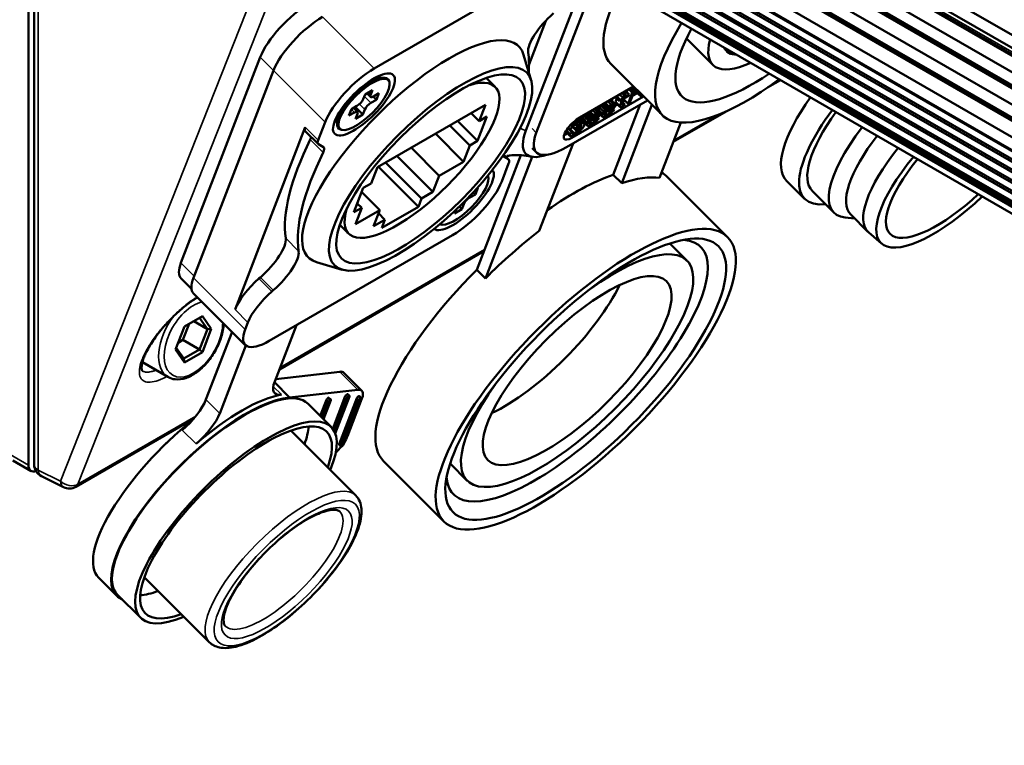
# Paper-space layout 'Sheet_1' of a CAD drawing. Header units: millimetres. Extents: x 0 to 118, y 0 to 118.
# Tile 72 of 206: x 34.39 to 37.38, y 82.61 to 84.81. Entities that reach past the tile are written whole.
import ezdxf

# ---------------------------------------------------------------- set-up
doc = ezdxf.new("R2010")
doc.units = ezdxf.units.MM
doc.layers.add('Visible (ANSI)', color=7, linetype='Continuous', lineweight=50)
doc.layers.add('Visible Narrow (ANSI)', color=7, linetype='Continuous', lineweight=35)

psp = doc.layouts.new('Sheet_1')

# ---------------------------------------------------------------- linework, layer by layer
at = {"layer": 'Visible (ANSI)'}
for p, q in [((12.85609, 98.93579), (40.1293, 83.18997)), ((40.13419, 83.14765), (12.84603, 98.90248)), ((12.91244, 98.84007), (40.13717, 83.12187)), ((12.86976, 98.8151), (40.14326, 83.06912)), ((40.14814, 83.0268), (12.85971, 98.78179)), ((12.9244, 98.73447), (40.14938, 83.01612)), ((12.88173, 98.7095), (40.15547, 82.96337)), ((40.16035, 82.92106), (12.87167, 98.67619)), ((40.16159, 82.91038), (12.93637, 98.62887)), ((12.89369, 98.60389), (40.16768, 82.85763)), ((40.17256, 82.81531), (12.88363, 98.57059)), ((40.17298, 82.81172), (12.98624, 98.50798)), ((40.17607, 82.78563), (13.07032, 98.43514)), ((40.17304, 82.81118), (13.07707, 98.45504)), ((40.1772, 82.77683), (13.07724, 98.42299)), ((40.18063, 82.75104), (34.3895, 86.09455)), ((40.18181, 82.74222), (34.39562, 86.08288)), ((40.18527, 82.71621), (34.39798, 86.05751)), ((40.18642, 82.70764), (34.39864, 86.04922)), ((40.18988, 82.68161), (34.40063, 86.02403)), ((40.19104, 82.67297), (34.40129, 86.01568)), ((40.1945, 82.64699), (34.40329, 85.99054)), ((34.40387, 85.98313), (40.19552, 82.63932)), ((34.40641, 85.95116), (40.19992, 82.60627)), ((34.41313, 85.37825), (34.41313, 83.45773)), ((34.43043, 83.45945), (34.43043, 85.37882)), ((35.46376, 84.66326), (36.02054, 84.98471)), ((36.11375, 84.96542), (35.92457, 84.47446)), ((36.14184, 84.9492), (35.95615, 84.46729)), ((35.93392, 84.6762), (35.98487, 84.80844)), ((36.4122, 84.75404), (36.4923, 84.67413)), ((35.11734, 84.69761), (34.87644, 84.07245)), ((35.94053, 84.62705), (35.91731, 84.70488)), ((36.18241, 84.67743), (36.33937, 84.52084)), ((34.91456, 84.02662), (35.15736, 84.65672)), ((35.47074, 84.63726), (35.49499, 84.63519)), ((36.72467, 84.64317), (36.72478, 84.64323)), ((35.50956, 84.62189), (35.50862, 84.62499)), ((35.80383, 84.63435), (35.83127, 84.60698)), ((36.08802, 84.51461), (36.25118, 84.60881)), ((36.25855, 84.59436), (36.24667, 84.60621)), ((36.26243, 84.59742), (36.25108, 84.60875)), ((36.65872, 84.60509), (36.69829, 84.62794)), ((35.42989, 84.56973), (35.4356, 84.58456)), ((35.4356, 84.58456), (35.45787, 84.59742)), ((35.4411, 84.58774), (35.45218, 84.57669)), ((35.45787, 84.59742), (35.45216, 84.58259)), ((35.46064, 84.57789), (35.4704, 84.56815)), ((35.46132, 84.57827), (35.47802, 84.58792)), ((35.47802, 84.58792), (35.4704, 84.56815)), ((36.28168, 84.57839), (36.06422, 84.45284)), ((36.20902, 84.56413), (36.1961, 84.57701)), ((36.21064, 84.56834), (36.1998, 84.57915)), ((36.21992, 84.57369), (36.20908, 84.5845)), ((36.22316, 84.58211), (36.21648, 84.58877)), ((36.21992, 84.57369), (36.22316, 84.58211)), ((36.22896, 84.58545), (36.22228, 84.59212)), ((36.22316, 84.58211), (36.22896, 84.58545)), ((36.23686, 84.5802), (36.2241, 84.57284)), ((36.22896, 84.58545), (36.22572, 84.57704)), ((36.22572, 84.57704), (36.23848, 84.58441)), ((36.23848, 84.58441), (36.22764, 84.59522)), ((36.23061, 84.59226), (36.23292, 84.59827)), ((36.23479, 84.55612), (36.24776, 84.58977)), ((36.23848, 84.58441), (36.23686, 84.5802)), ((36.24776, 84.58977), (36.23692, 84.60058)), ((36.24869, 84.5805), (36.24059, 84.55947)), ((36.25356, 84.59311), (36.24272, 84.60392)), ((36.24776, 84.58977), (36.25356, 84.59311)), ((36.26326, 84.58835), (36.24842, 84.57978)), ((36.25379, 84.58671), (36.24869, 84.5805)), ((36.25356, 84.59311), (36.25112, 84.58681)), ((36.25112, 84.58681), (36.25426, 84.59025)), ((36.25426, 84.59025), (36.25295, 84.59155)), ((36.25924, 84.59149), (36.25379, 84.58671)), ((36.25426, 84.59025), (36.25855, 84.59436)), ((36.25855, 84.59436), (36.26243, 84.59742)), ((36.26475, 84.59528), (36.25924, 84.59149)), ((36.27121, 84.58042), (36.25975, 84.59184)), ((36.27011, 84.58223), (36.26018, 84.59214)), ((36.26243, 84.59742), (36.26253, 84.59749)), ((36.27062, 84.58825), (36.26405, 84.5948)), ((36.27011, 84.58223), (36.27062, 84.58825)), ((36.27121, 84.58042), (36.27011, 84.58223)), ((36.27062, 84.58825), (36.27095, 84.5891)), ((36.27272, 84.57965), (36.27121, 84.58042)), ((36.27463, 84.57994), (36.27272, 84.57965)), ((36.2786, 84.58146), (36.27463, 84.57994)), ((35.3945, 84.5397), (35.41121, 84.54934)), ((35.40613, 84.54641), (35.42931, 84.52329)), ((35.4704, 84.56815), (35.4537, 84.5585)), ((35.47314, 84.3633), (35.80164, 84.55296)), ((35.80164, 84.55296), (35.7826, 84.50354)), ((36.04774, 84.42411), (36.29388, 84.56622)), ((36.15221, 84.5503), (36.14827, 84.54475)), ((36.15483, 84.55318), (36.15221, 84.5503)), ((36.16529, 84.53725), (36.15221, 84.5503)), ((36.16842, 84.54069), (36.15551, 84.55357)), ((36.17271, 84.5448), (36.16083, 84.55665)), ((36.19488, 84.54615), (36.16356, 84.52807)), ((36.17659, 84.54786), (36.16524, 84.55919)), ((36.16634, 84.53295), (36.1907, 84.54701)), ((36.17271, 84.5448), (36.17659, 84.54786)), ((36.18396, 84.55293), (36.17312, 84.56374)), ((36.18118, 84.54806), (36.17613, 84.54433)), ((36.17659, 84.54786), (36.18396, 84.55293)), ((36.19051, 84.5559), (36.17916, 84.56723)), ((36.18773, 84.55102), (36.18118, 84.54806)), ((36.1951, 84.55609), (36.18219, 84.56898)), ((36.18396, 84.55293), (36.19051, 84.5559)), ((36.1907, 84.54701), (36.18701, 84.55069)), ((36.1904, 84.55093), (36.18773, 84.55102)), ((36.19151, 84.54911), (36.18966, 84.55096)), ((36.27177, 84.55345), (36.18967, 84.34039)), ((36.19151, 84.54911), (36.1904, 84.55093)), ((36.19051, 84.5559), (36.1951, 84.55609)), ((36.1907, 84.54701), (36.19151, 84.54911)), ((36.1965, 84.55036), (36.19488, 84.54615)), ((36.1951, 84.55609), (36.19696, 84.5539)), ((36.20294, 84.55353), (36.19622, 84.54965)), ((36.19696, 84.5539), (36.1965, 84.55036)), ((36.19711, 84.56151), (36.20115, 84.57198)), ((36.19711, 84.56151), (36.19781, 84.55864)), ((36.21019, 84.54846), (36.19711, 84.56151)), ((36.21089, 84.54559), (36.19781, 84.55864)), ((36.2183, 84.56949), (36.20902, 84.56413)), ((36.20902, 84.56413), (36.21064, 84.56834)), ((36.21019, 84.54846), (36.2183, 84.56949)), ((36.21089, 84.54559), (36.21019, 84.54846)), ((36.21064, 84.56834), (36.21992, 84.57369)), ((36.21664, 84.54646), (36.21356, 84.5455)), ((36.30762, 84.55251), (36.21583, 84.31429)), ((36.22319, 84.54942), (36.21664, 84.54646)), ((36.2168, 84.55391), (36.21675, 84.55142)), ((36.21675, 84.55142), (36.21942, 84.55133)), ((36.2241, 84.57284), (36.2168, 84.55391)), ((36.21942, 84.55133), (36.21681, 84.55393)), ((36.22481, 84.55363), (36.21895, 84.55948)), ((36.21942, 84.55133), (36.22481, 84.55363)), ((36.22476, 84.56613), (36.22058, 84.56371)), ((36.23479, 84.55612), (36.22241, 84.56847)), ((36.22481, 84.55363), (36.22319, 84.54942)), ((36.24059, 84.55947), (36.23479, 84.55612)), ((35.38689, 84.51993), (35.3945, 84.5397)), ((35.40359, 84.52957), (35.38689, 84.51993)), ((35.40063, 84.54323), (35.41273, 84.53115)), ((35.40704, 84.51043), (35.41275, 84.52526)), ((35.42931, 84.52329), (35.40704, 84.51043)), ((35.43502, 84.53811), (35.42931, 84.52329)), ((35.7582, 84.52788), (35.7826, 84.50354)), ((35.80626, 84.5172), (35.7777, 84.44307)), ((35.7826, 84.50354), (35.80626, 84.5172)), ((36.09608, 84.51446), (36.09303, 84.5175)), ((36.09608, 84.51446), (36.10147, 84.51676)), ((36.10147, 84.51676), (36.09791, 84.52032)), ((36.1049, 84.51628), (36.09977, 84.52139)), ((36.10147, 84.51676), (36.1049, 84.51628)), ((36.10581, 84.52351), (36.10243, 84.51875)), ((36.1049, 84.51628), (36.10676, 84.51408)), ((36.10844, 84.5264), (36.10581, 84.52351)), ((36.11889, 84.51046), (36.10581, 84.52351)), ((36.12202, 84.5139), (36.10911, 84.52678)), ((36.12631, 84.51801), (36.11444, 84.52986)), ((36.14848, 84.51937), (36.11716, 84.50128)), ((36.1302, 84.52107), (36.11884, 84.5324)), ((36.11994, 84.50616), (36.1443, 84.52022)), ((36.12202, 84.5139), (36.12631, 84.51801)), ((36.12631, 84.51801), (36.1302, 84.52107)), ((36.13756, 84.52614), (36.12672, 84.53695)), ((36.12974, 84.51754), (36.12701, 84.51515)), ((36.13478, 84.52127), (36.12974, 84.51754)), ((36.1302, 84.52107), (36.13756, 84.52614)), ((36.14412, 84.52911), (36.13276, 84.54044)), ((36.14133, 84.52424), (36.13478, 84.52127)), ((36.1487, 84.52931), (36.13579, 84.54219)), ((36.13756, 84.52614), (36.14412, 84.52911)), ((36.1443, 84.52022), (36.14061, 84.52391)), ((36.144, 84.52414), (36.14133, 84.52424)), ((36.14605, 84.51306), (36.14293, 84.51616)), ((36.14511, 84.52233), (36.14326, 84.52417)), ((36.14468, 84.53777), (36.14386, 84.53414)), ((36.14511, 84.52233), (36.144, 84.52414)), ((36.14412, 84.52911), (36.1487, 84.52931)), ((36.1443, 84.52022), (36.14511, 84.52233)), ((36.14827, 84.54475), (36.14468, 84.53777)), ((36.15776, 84.52472), (36.14468, 84.53777)), ((36.16135, 84.5317), (36.14827, 84.54475)), ((36.1501, 84.52357), (36.14848, 84.51937)), ((36.1487, 84.52931), (36.15056, 84.52711)), ((36.15027, 84.52312), (36.14982, 84.52286)), ((36.15719, 84.51622), (36.15002, 84.52337)), ((36.15056, 84.52711), (36.1501, 84.52357)), ((36.15649, 84.51908), (36.15032, 84.52524)), ((36.15649, 84.51908), (36.15776, 84.52472)), ((36.15719, 84.51622), (36.15649, 84.51908)), ((36.15869, 84.51545), (36.15719, 84.51622)), ((36.15776, 84.52472), (36.16135, 84.5317)), ((36.16135, 84.5317), (36.16529, 84.53725)), ((36.16444, 84.51632), (36.16136, 84.51536)), ((36.16275, 84.52597), (36.16269, 84.52348)), ((36.1653, 84.52091), (36.16269, 84.52351)), ((36.16269, 84.52348), (36.16304, 84.52205)), ((36.16722, 84.52119), (36.16274, 84.52566)), ((36.16356, 84.52807), (36.16275, 84.52597)), ((36.16304, 84.52205), (36.1653, 84.52091)), ((36.17099, 84.51929), (36.16444, 84.51632)), ((36.17145, 84.52282), (36.16523, 84.52904)), ((36.16529, 84.53725), (36.16842, 84.54069)), ((36.1653, 84.52091), (36.16722, 84.52119)), ((36.16674, 84.534), (36.16634, 84.53295)), ((36.16871, 84.53677), (36.16674, 84.534)), ((36.16722, 84.52119), (36.17145, 84.52282)), ((36.16842, 84.54069), (36.17271, 84.5448)), ((36.17341, 84.54194), (36.16871, 84.53677)), ((36.17952, 84.52502), (36.17099, 84.51929)), ((36.17145, 84.52282), (36.17998, 84.52856)), ((36.17613, 84.54433), (36.17341, 84.54194)), ((36.17998, 84.52856), (36.17427, 84.53426)), ((36.18497, 84.52981), (36.17952, 84.52502)), ((36.18427, 84.53267), (36.1796, 84.53733)), ((36.17998, 84.52856), (36.18427, 84.53267)), ((36.18664, 84.5365), (36.18353, 84.5396)), ((36.18427, 84.53267), (36.18664, 84.5365)), ((36.18966, 84.53497), (36.18497, 84.52981)), ((36.18664, 84.5365), (36.19244, 84.53985)), ((36.19244, 84.53985), (36.18933, 84.54295)), ((36.19244, 84.53985), (36.18966, 84.53497)), ((36.21356, 84.5455), (36.21089, 84.54559)), ((36.37242, 84.43979), (36.53534, 84.53385)), ((35.2933, 84.44558), (35.31432, 84.50013)), ((35.34921, 84.51544), (35.35134, 84.49119)), ((35.69304, 84.49026), (35.75403, 84.42941)), ((35.7167, 84.50392), (35.7777, 84.44307)), ((36.06866, 84.4831), (36.06015, 84.49159)), ((36.06912, 84.48663), (36.06208, 84.49366)), ((36.07074, 84.49084), (36.06498, 84.49659)), ((36.06866, 84.4831), (36.06912, 84.48663)), ((36.07352, 84.49571), (36.06891, 84.50032)), ((36.06912, 84.48663), (36.07074, 84.49084)), ((36.07074, 84.49084), (36.07352, 84.49571)), ((36.07352, 84.49571), (36.07979, 84.5026)), ((36.07979, 84.5026), (36.07601, 84.50636)), ((36.07649, 84.4917), (36.07643, 84.48922)), ((36.07643, 84.48922), (36.0791, 84.48912)), ((36.0773, 84.49381), (36.07649, 84.4917)), ((36.0791, 84.48912), (36.0765, 84.49172)), ((36.07967, 84.49763), (36.0773, 84.49381)), ((36.08218, 84.49008), (36.07774, 84.49451)), ((36.0791, 84.48912), (36.08218, 84.49008)), ((36.08396, 84.50174), (36.07967, 84.49763)), ((36.08671, 84.48779), (36.07975, 84.48377)), ((36.07979, 84.5026), (36.08524, 84.50738)), ((36.08524, 84.50738), (36.08189, 84.51072)), ((36.08218, 84.49008), (36.08914, 84.4941)), ((36.08914, 84.4941), (36.0827, 84.50053)), ((36.08785, 84.5048), (36.08396, 84.50174)), ((36.08524, 84.50738), (36.09028, 84.51111)), ((36.09094, 84.48942), (36.08671, 84.48779)), ((36.09453, 84.4964), (36.08688, 84.50403)), ((36.09028, 84.51111), (36.08723, 84.51415)), ((36.09481, 84.50882), (36.08785, 84.5048)), ((36.0935, 84.48435), (36.08912, 84.48872)), ((36.08914, 84.4941), (36.09453, 84.4964)), ((36.09836, 84.49697), (36.08954, 84.50578)), ((36.09028, 84.51111), (36.09608, 84.51446)), ((36.10138, 84.49545), (36.09048, 84.50632)), ((36.09361, 84.48932), (36.09094, 84.48942)), ((36.09471, 84.48751), (36.09287, 84.48935)), ((36.0935, 84.48435), (36.09471, 84.48751)), ((36.09471, 84.48751), (36.09361, 84.48932)), ((36.09453, 84.4964), (36.09836, 84.49697)), ((36.09788, 84.50978), (36.09481, 84.50882)), ((36.10005, 84.48732), (36.09611, 84.48178)), ((36.09792, 84.5094), (36.09701, 84.50535)), ((36.09701, 84.50535), (36.09771, 84.50248)), ((36.11009, 84.4923), (36.09701, 84.50535)), ((36.09974, 84.50758), (36.09762, 84.5097)), ((36.11079, 84.48943), (36.09771, 84.50248)), ((36.09939, 84.50901), (36.09788, 84.50978)), ((36.09836, 84.49697), (36.10138, 84.49545)), ((36.09974, 84.50758), (36.09939, 84.50901)), ((36.1067, 84.5116), (36.09974, 84.50758)), ((36.10208, 84.49258), (36.10005, 84.48732)), ((36.11136, 84.49794), (36.10098, 84.50829)), ((36.10138, 84.49545), (36.10208, 84.49258)), ((36.10387, 84.49633), (36.1015, 84.49496)), ((36.10676, 84.51408), (36.1067, 84.5116)), ((36.11495, 84.50491), (36.10674, 84.51311)), ((36.11009, 84.4923), (36.11136, 84.49794)), ((36.11079, 84.48943), (36.11009, 84.4923)), ((36.1123, 84.48867), (36.11079, 84.48943)), ((36.11136, 84.49794), (36.11495, 84.50491)), ((36.11497, 84.48857), (36.1123, 84.48867)), ((36.11495, 84.50491), (36.11889, 84.51046)), ((36.11804, 84.48953), (36.11497, 84.48857)), ((36.11635, 84.49918), (36.11629, 84.4967)), ((36.11891, 84.49412), (36.11629, 84.49673)), ((36.11629, 84.4967), (36.11664, 84.49526)), ((36.12082, 84.49441), (36.11634, 84.49888)), ((36.11716, 84.50128), (36.11635, 84.49918)), ((36.11664, 84.49526), (36.11891, 84.49412)), ((36.1246, 84.4925), (36.11804, 84.48953)), ((36.12506, 84.49603), (36.11883, 84.50225)), ((36.11889, 84.51046), (36.12202, 84.5139)), ((36.11891, 84.49412), (36.12082, 84.49441)), ((36.12034, 84.50721), (36.11994, 84.50616)), ((36.12231, 84.50998), (36.12034, 84.50721)), ((36.12082, 84.49441), (36.12506, 84.49603)), ((36.12701, 84.51515), (36.12231, 84.50998)), ((36.13312, 84.49824), (36.1246, 84.4925)), ((36.12506, 84.49603), (36.13358, 84.50177)), ((36.13358, 84.50177), (36.12787, 84.50747)), ((36.13857, 84.50302), (36.13312, 84.49824)), ((36.13787, 84.50589), (36.1332, 84.51055)), ((36.13358, 84.50177), (36.13787, 84.50589)), ((36.14025, 84.50971), (36.13713, 84.51282)), ((36.13787, 84.50589), (36.14025, 84.50971)), ((36.14327, 84.50818), (36.13857, 84.50302)), ((36.14025, 84.50971), (36.14605, 84.51306)), ((36.14605, 84.51306), (36.14327, 84.50818)), ((36.16136, 84.51536), (36.15869, 84.51545)), ((36.33041, 84.33078), (36.3951, 84.49865)), ((35.25406, 84.48473), (35.04062, 83.93082)), ((35.25409, 84.47293), (35.29333, 84.43378)), ((35.36467, 84.47666), (35.36157, 84.47759)), ((35.6496, 84.46518), (35.73499, 84.37999)), ((36.04539, 84.47197), (36.04586, 84.47091)), ((36.05748, 84.46111), (36.04583, 84.47273)), ((36.05894, 84.45786), (36.04586, 84.47091)), ((36.05795, 84.46465), (36.04736, 84.47521)), ((36.06491, 84.46866), (36.05186, 84.48167)), ((36.05827, 84.47971), (36.05507, 84.47848)), ((36.05748, 84.46111), (36.05795, 84.46465)), ((36.05894, 84.45786), (36.05748, 84.46111)), ((36.05795, 84.46465), (36.06491, 84.46866)), ((36.05827, 84.47971), (36.067, 84.48475)), ((36.07135, 84.46666), (36.05827, 84.47971)), ((36.06352, 84.45805), (36.05894, 84.45786)), ((36.06892, 84.46035), (36.06352, 84.45805)), ((36.06491, 84.46866), (36.06485, 84.46618)), ((36.06485, 84.46618), (36.06711, 84.46503)), ((36.06711, 84.46503), (36.06487, 84.46727)), ((36.06711, 84.46503), (36.07135, 84.46666)), ((36.07168, 84.48157), (36.06866, 84.4831)), ((36.0782, 84.46571), (36.06892, 84.46035)), ((36.08063, 84.47202), (36.07041, 84.48221)), ((36.07135, 84.46666), (36.08063, 84.47202)), ((36.07551, 84.48214), (36.07168, 84.48157)), ((36.07975, 84.48377), (36.07551, 84.48214)), ((36.0844, 84.47011), (36.0782, 84.46571)), ((36.08567, 84.47575), (36.07822, 84.48319)), ((36.08063, 84.47202), (36.08567, 84.47575)), ((36.08996, 84.47986), (36.08373, 84.48607)), ((36.08985, 84.47489), (36.0844, 84.47011)), ((36.08567, 84.47575), (36.08996, 84.47986)), ((36.09611, 84.48178), (36.08985, 84.47489)), ((36.08996, 84.47986), (36.0935, 84.48435)), ((35.30922, 84.42409), (35.29426, 84.43306)), ((35.75403, 84.42941), (35.73499, 84.37999)), ((35.7777, 84.44307), (35.75403, 84.42941)), ((35.96528, 84.16963), (36.0678, 84.43569)), ((35.53239, 84.39751), (35.64217, 84.28798)), ((35.57583, 84.42259), (35.66122, 84.3374)), ((35.90949, 84.3997), (35.77532, 84.0515)), ((35.85746, 84.40092), (35.872, 84.38642)), ((35.94323, 84.42135), (35.95631, 84.4083)), ((35.49759, 84.37741), (35.60738, 84.26789)), ((35.73499, 84.37999), (35.66122, 84.3374)), ((35.94378, 84.39469), (35.80148, 84.0254)), ((35.87203, 84.37462), (35.85101, 84.32007)), ((35.85612, 84.39611), (35.87107, 84.38713)), ((35.4541, 84.31388), (35.47314, 84.3633)), ((35.47587, 84.36487), (35.59785, 84.24318)), ((35.66122, 84.3374), (35.64217, 84.28798)), ((35.80998, 84.33424), (35.80905, 84.33734)), ((36.18967, 84.34039), (36.21583, 84.31429)), ((35.43044, 84.30022), (35.4541, 84.31388)), ((36.53728, 84.15089), (36.35416, 84.33357)), ((36.71636, 84.32171), (36.77129, 84.2669)), ((35.40187, 84.22609), (35.43044, 84.30022)), ((35.42554, 84.28752), (35.48026, 84.23292)), ((35.64217, 84.28798), (35.60738, 84.26789)), ((35.77083, 84.2805), (35.75412, 84.27085)), ((35.76453, 84.28678), (35.77083, 84.2805)), ((35.77844, 84.30027), (35.77083, 84.2805)), ((35.77518, 84.29838), (35.77844, 84.30027)), ((36.86033, 84.22535), (36.79493, 84.2906)), ((35.41224, 84.25301), (35.42553, 84.23975)), ((35.60738, 84.26789), (35.59785, 84.24318)), ((35.73544, 84.25046), (35.72973, 84.23564)), ((35.42553, 84.23975), (35.40187, 84.22609)), ((35.40649, 84.19033), (35.42553, 84.23975)), ((35.48026, 84.23292), (35.40649, 84.19033)), ((35.46122, 84.18351), (35.48026, 84.23292)), ((35.47648, 84.22309), (35.49602, 84.2036)), ((35.59785, 84.24318), (35.4865, 84.17889)), ((35.72973, 84.23564), (35.70746, 84.22278)), ((35.70746, 84.22278), (35.71153, 84.23335)), ((35.72199, 84.24336), (35.72973, 84.23564)), ((36.96367, 84.16675), (36.91135, 84.21894)), ((35.35894, 84.1884), (35.38638, 84.16102)), ((35.49602, 84.2036), (35.46122, 84.18351)), ((35.4865, 84.17889), (35.49602, 84.2036)), ((35.66509, 84.18901), (35.66276, 84.18971)), ((36.92294, 84.20738), (36.89491, 84.21039)), ((37.00537, 84.13087), (36.96599, 84.1646)), ((35.70157, 84.15694), (35.14479, 83.83548)), ((36.36168, 84.13143), (36.4138, 84.07943)), ((35.17546, 83.74873), (35.7969, 84.10752)), ((35.36656, 84.05171), (35.28868, 84.07475)), ((35.77532, 84.0515), (35.80148, 84.0254)), ((34.87658, 84.02526), (34.9085, 83.99341)), ((35.11761, 84.02835), (35.11317, 84.0245)), ((35.07166, 83.82283), (34.9147, 83.97942)), ((35.15241, 83.98536), (35.15685, 83.9892)), ((34.94139, 83.9101), (34.88708, 83.87874)), ((34.91508, 83.89491), (34.95655, 83.87097)), ((34.95655, 83.87097), (34.93261, 83.90503)), ((34.96855, 83.87146), (34.94139, 83.9101)), ((35.07152, 83.87003), (35.07986, 83.89167)), ((34.88708, 83.87874), (34.85992, 83.80875)), ((34.90145, 83.88704), (34.8825, 83.83819)), ((34.93261, 83.80926), (34.95655, 83.87097)), ((34.94139, 83.80147), (34.96855, 83.87146)), ((34.95226, 83.65692), (35.03159, 83.8628)), ((34.96855, 83.87146), (34.95655, 83.87097)), ((35.22723, 83.88308), (35.16115, 83.7116)), ((34.8825, 83.83819), (34.86813, 83.82989)), ((34.8825, 83.83819), (34.93261, 83.80926)), ((34.85992, 83.80875), (34.88708, 83.77011)), ((34.86196, 83.814), (34.88472, 83.78161)), ((34.88472, 83.78161), (34.93261, 83.80926)), ((34.88708, 83.77011), (34.94139, 83.80147)), ((34.94139, 83.80147), (34.93261, 83.80926)), ((34.99412, 83.61516), (35.07351, 83.82121)), ((34.75606, 83.77232), (34.75606, 83.77232)), ((34.83698, 83.72559), (34.75903, 83.7706)), ((34.88708, 83.77011), (34.88472, 83.78161)), ((35.35922, 83.74173), (35.16419, 83.7195)), ((35.37143, 83.73869), (35.42637, 83.68389)), ((34.76168, 83.7144), (34.76169, 83.7144)), ((35.16033, 83.70939), (35.20657, 83.66326)), ((35.20657, 83.66326), (35.41415, 83.68693)), ((35.29966, 83.6071), (35.31861, 83.65628)), ((35.30489, 83.60188), (35.32384, 83.65106)), ((35.33136, 83.6554), (35.30911, 83.59767)), ((35.32395, 83.66256), (35.32918, 83.65734)), ((35.33135, 83.65741), (35.32612, 83.66262)), ((35.33776, 83.56835), (35.37577, 83.66699)), ((35.34224, 83.56117), (35.381, 83.66177)), ((35.38852, 83.66611), (35.34534, 83.55406)), ((35.35709, 83.52134), (35.41108, 83.66144)), ((35.36232, 83.51612), (35.41631, 83.65622)), ((35.42383, 83.66056), (35.36984, 83.52046)), ((35.38111, 83.67327), (35.38634, 83.66806)), ((35.38238, 83.54597), (35.42644, 83.66029)), ((35.38851, 83.66812), (35.38328, 83.67334)), ((35.41642, 83.66772), (35.42165, 83.6625)), ((35.42382, 83.66257), (35.41859, 83.66779)), ((35.33304, 83.5738), (35.26241, 83.64427)), ((34.55698, 83.39165), (34.91435, 83.59798)), ((35.20978, 83.56275), (35.40729, 83.3657)), ((34.83001, 83.52358), (34.83, 83.52247)), ((34.8328, 83.52519), (34.83001, 83.52358)), ((34.83001, 83.52358), (34.83057, 83.52302)), ((35.36233, 83.51411), (35.3571, 83.51933)), ((34.36561, 83.47186), (34.42129, 83.43971)), ((35.6753, 83.28686), (35.49218, 83.46954)), ((35.69434, 83.4625), (35.74646, 83.41051)), ((34.45221, 83.42423), (34.5197, 83.39052)), ((34.62606, 83.11627), (34.68099, 83.06146)), ((34.76489, 83.1168), (34.9624, 82.91975)), ((34.75413, 82.99351), (34.68349, 83.06397))]:
    psp.add_line(p, q, dxfattribs=at)
for centre, start, end in [((34.4698, 83.45945), 180, 243.46129), ((34.53729, 83.42574), 243.46129, 300)]:
    psp.add_arc(centre, 0.03937, start, end, dxfattribs=at)
for centre, major_axis, ratio, start_param, end_param in [((36.57169, 85.06763), (-0.38928, -0.39021), 0.3450664, 5.4397126, 6.2831853), ((35.22869, 84.7619), (-0.11122, -0.11149), 0.3450664, 4.0498346, 5.6206309), ((35.26872, 84.72101), (-0.11122, -0.11149), 0.3450664, 4.0498346, 5.6206309), ((36.01945, 84.78553), (-0.08342, -0.08362), 0.3450664, 4.5039693, 6.0313559), ((36.72865, 84.91105), (-0.38928, -0.39021), 0.3450664, 5.3125861, 7.4373097), ((36.72865, 84.91105), (-0.33089, -0.33168), 0.3450664, 5.3445244, 5.3447976), ((35.58267, 84.4101), (0.31977, 0.32053), 0.3450664, 6.09831, 9.6096533), ((36.72865, 84.91105), (-0.33089, -0.33168), 0.3450664, 5.4139694, 7.3359264), ((36.72865, 84.91105), (0.23635, 0.23691), 0.3450664, 2.4667044, 2.4671771), ((36.72865, 84.91105), (-0.19464, -0.1951), 0.3450664, 5.8687098, 5.8695315), ((36.72865, 84.91105), (-0.23635, -0.23691), 0.3450664, 5.7344618, 7.015434), ((36.72865, 84.91105), (-0.19464, -0.1951), 0.3450664, 6.144748, 6.6051478), ((35.19277, 84.092), (0.70043, 0.70209), 0.3450664, 5.899263, 6.0313559), ((36.72865, 84.91105), (0.19464, 0.1951), 0.3450664, 3.7387717, 3.7395934), ((36.72865, 84.91105), (-0.23635, -0.23691), 0.3450664, 0.8579407, 0.8584135), ((35.42568, 84.56442), (0.11122, 0.11149), 0.3450664, 0.908242, 2.4790383), ((35.43037, 84.556), (-0.07479, -0.07496), 0.3450664, 2.9578452, 6.4669328), ((35.60883, 84.384), (0.22245, 0.22298), 0.3450664, 2.5666885, 6.8580895), ((36.72865, 84.91105), (0.33089, 0.33168), 0.3450664, 4.2635056, 4.2637787), ((36.72865, 84.91105), (-0.38928, -0.39021), 0.3450664, 1.2097574, 1.2099788), ((35.46608, 84.59063), (-0.0139, -0.01394), 0.3450664, 5.6206309, 7.1914273), ((37.00832, 84.61437), (-0.29196, -0.29265), 0.3450664, 5.0995487, 5.0998261), ((35.41597, 84.5617), (-0.0139, -0.01394), 0.3450664, 0.908242, 2.4790383), ((35.44894, 84.54615), (0.0139, 0.01394), 0.3450664, 0.908242, 2.4790383), ((37.00832, 84.61437), (-0.29196, -0.29265), 0.3450664, 5.1693669, 6.2831853), ((37.06325, 84.55956), (0.29196, 0.29265), 0.3450664, 1.9062343, 1.9065078), ((37.06325, 84.55956), (-0.26833, -0.26896), 0.3450664, 5.0697875, 5.0700868), ((35.39883, 84.51722), (0.0139, 0.01394), 0.3450664, 5.6206309, 7.1914273), ((37.06325, 84.55956), (-0.29196, -0.29265), 0.3450664, 5.1165078, 6.6883243), ((37.06325, 84.55956), (-0.26833, -0.26896), 0.3450664, 5.145088, 6.2831853), ((36.07612, 84.48372), (-0.03476, -0.03484), 0.3450664, 4.0498346, 7.1914273), ((37.12865, 84.49431), (0.26833, 0.26896), 0.3450664, 1.8618271, 1.8621218), ((35.2819, 84.5008), (-0.02781, -0.02787), 0.3450664, 5.6206309, 6.2831853), ((36.0916, 84.5709), (-0.16683, -0.16723), 0.3450664, 5.6206309, 6.8926736), ((36.09534, 84.54766), (-0.13903, -0.13936), 0.3450664, 5.6206309, 7.1914273), ((36.06304, 84.49677), (-0.03476, -0.03484), 0.3450664, 0.5751953, 0.9038498), ((37.12865, 84.49431), (-0.26833, -0.26896), 0.3450664, 5.0773357, 6.5538586), ((37.15743, 84.46561), (-0.24608, -0.24667), 0.3450664, 5.0704976, 6.2831853), ((37.15743, 84.46561), (-0.24608, -0.24667), 0.3450664, 4.9900877, 4.9904081), ((35.93332, 84.76734), (-0.70043, -0.70209), 0.3450664, 5.4894705, 6.0313559), ((35.2431, 84.43465), (-0.02781, -0.02787), 0.3450664, 2.3478779, 2.6587308), ((35.32114, 84.46165), (-0.02781, -0.02787), 0.3450664, 5.6206309, 6.3688536), ((37.20975, 84.41341), (0.24608, 0.24667), 0.3450664, 1.7914559, 1.7917735), ((35.97256, 84.72819), (-0.70043, -0.70209), 0.3450664, 5.4894705, 6.0313559), ((35.28234, 84.3955), (0.02781, 0.02787), 0.3450664, 5.4894705, 6.3688536), ((35.883, 84.4247), (-0.02781, -0.02787), 0.3450664, 6.2453491, 6.3688536), ((36.00004, 84.66224), (-0.27806, -0.27872), 0.3450664, 0.7587596, 0.7969532), ((37.20975, 84.41341), (-0.24608, -0.24667), 0.3450664, 5.0125383, 6.3094489), ((37.24637, 84.37687), (0.2433, 0.24388), 0.3450664, 1.7528118, 1.7531316), ((37.24637, 84.37687), (-0.21549, -0.21601), 0.3450664, 4.9060882, 4.9064497), ((35.84419, 84.35854), (0.02781, 0.02787), 0.3450664, 5.6206309, 6.3688536), ((37.24637, 84.37687), (-0.2433, -0.24388), 0.3450664, 4.9743392, 7.7755567), ((37.24637, 84.37687), (-0.21549, -0.21601), 0.3450664, 4.9965576, 7.7533382), ((35.73288, 84.26627), (-0.08898, -0.08919), 0.3450664, 0.0534951, 3.1100798), ((35.73288, 84.26627), (0.07369, 0.07386), 0.3450664, 3.2656702, 6.18109), ((35.73079, 84.26835), (0.07479, 0.07496), 0.3450664, 6.0994378, 6.102124), ((35.92317, 83.90156), (-0.43099, -0.43201), 0.3450664, 3.7552707, 4.233238), ((35.92317, 83.90156), (0.43099, 0.43201), 0.3450664, 0, 0.1032157), ((35.73966, 84.25578), (-0.11122, -0.11149), 0.3450664, 0.908242, 2.4790383), ((35.94933, 83.87546), (0.43099, 0.43201), 0.3450664, 0.2485123, 0.613678), ((37.24637, 84.37687), (0.21549, 0.21601), 0.3450664, 4.7018535, 4.702215), ((37.24637, 84.37687), (-0.2433, -0.24388), 0.3450664, 1.5719862, 1.5723061), ((35.74936, 84.2585), (0.0139, 0.01394), 0.3450664, 0.908242, 2.4790383), ((35.94933, 83.87546), (-0.43099, -0.43201), 0.3450664, 4.3443985, 4.7095642), ((35.10664, 84.07381), (0.08342, 0.08362), 0.3450664, 4.5039693, 6.0313559), ((36.08013, 83.74497), (-0.37538, -0.37627), 0.3450664, 5.9988453, 9.709118), ((36.08013, 83.74497), (0.33367, 0.33446), 0.3450664, 2.0183039, 7.406474), ((35.14588, 84.03466), (0.08342, 0.08362), 0.3450664, 4.5039693, 6.0313559), ((34.9878, 84.13674), (-0.11122, -0.11149), 0.3450664, 5.6206309, 6.2831853), ((35.92317, 83.90156), (-0.43099, -0.43201), 0.3450664, 4.7095642, 6.2831853), ((35.02592, 84.09091), (-0.11122, -0.11149), 0.3450664, 5.6206309, 6.2831853), ((35.12414, 83.97904), (-0.08342, -0.08362), 0.3450664, 4.5039693, 5.6206309), ((35.16338, 83.93989), (0.08342, 0.08362), 0.3450664, 1.3623766, 2.4790383), ((35.94933, 83.87546), (-0.27111, -0.27175), 0.3450664, 0.771811, 2.3697816), ((35.18288, 83.93432), (-0.11122, -0.11149), 0.3450664, 5.6206309, 7.1914273), ((35.31582, 83.68295), (0.05561, 0.05574), 0.3450664, 0, 0.4084629), ((35.24467, 83.75982), (-0.08342, -0.08362), 0.3450664, 5.6206309, 6.7308733), ((34.97295, 83.35412), (0.28946, 0.29015), 0.3450664, 0, 3.1415927), ((35.37076, 83.62815), (0.05561, 0.05574), 0.3450664, 5.6206309, 6.6916482), ((34.97295, 83.35412), (-0.29196, -0.29265), 0.3450664, 3.5218871, 6.4142097), ((34.86875, 83.6087), (-0.08342, -0.08362), 0.3450664, 1.368796, 2.4790383), ((34.96249, 83.36456), (-0.29196, -0.29265), 0.3450664, 3.5892806, 4.5103886), ((35.32334, 83.65901), (-0.00473, -0.00474), 0.3450664, 4.2571999, 5.6206309), ((35.32857, 83.65379), (0.00473, 0.00474), 0.3450664, 1.1156037, 2.4790383), ((35.32139, 83.65789), (0.00473, 0.00474), 0.3450664, 0, 0.7008767), ((35.32663, 83.65267), (0.00473, 0.00474), 0.3450664, 5.6206309, 6.9840585), ((35.3805, 83.66973), (-0.00473, -0.00474), 0.3450664, 4.2571999, 5.6206309), ((35.38573, 83.66451), (0.00473, 0.00474), 0.3450664, 1.1156037, 2.4790383), ((35.37855, 83.6686), (0.00473, 0.00474), 0.3450664, 0, 0.7008767), ((35.38379, 83.66338), (0.00473, 0.00474), 0.3450664, 5.6206309, 6.9840585), ((35.41581, 83.66417), (-0.00473, -0.00474), 0.3450664, 4.2571999, 5.6206309), ((35.42104, 83.65895), (0.00473, 0.00474), 0.3450664, 1.1156037, 2.4790383), ((35.41386, 83.66305), (0.00473, 0.00474), 0.3450664, 0, 0.7008767), ((35.41909, 83.65783), (0.00473, 0.00474), 0.3450664, 5.6206309, 6.9840585), ((35.04358, 83.28365), (-0.28946, -0.29015), 0.3450664, 2.4472771, 6.9775009), ((34.91802, 83.40892), (-0.29196, -0.29265), 0.3450664, 4.4013804, 6.2831853), ((35.04358, 83.28365), (0.27556, 0.27621), 0.3450664, 5.6518928, 10.0560704), ((34.9106, 83.56695), (0.08342, 0.08362), 0.3450664, 4.5103886, 5.6206309), ((34.97295, 83.35412), (0.27556, 0.27621), 0.3450664, 5.6518928, 5.9036015), ((35.32671, 83.51382), (-0.05561, -0.05574), 0.3450664, 2.1230879, 2.4790383), ((35.32671, 83.51382), (-0.05561, -0.05574), 0.3450664, 1.5837323, 1.9026833), ((35.36182, 83.52407), (-0.00473, -0.00474), 0.3450664, 5.6206309, 6.2831853), ((35.36706, 83.51885), (-0.00473, -0.00474), 0.3450664, 5.6206309, 6.9840619), ((35.36511, 83.51773), (-0.00473, -0.00474), 0.3450664, 1.1156073, 2.4790383), ((34.44097, 83.47381), (-0.01969, -0.0341), 0.5773503, 5.4977871, 6.8881541), ((34.97295, 83.35412), (-0.27556, -0.27621), 0.3450664, 0.3795838, 0.6312925)]:
    psp.add_ellipse(centre, major_axis=major_axis, ratio=ratio, start_param=start_param, end_param=end_param, dxfattribs=at)
for centre, major_axis in [((35.63499, 84.3579), (-0.29196, -0.29265)), ((35.63499, 84.3579), (0.27111, 0.27175)), ((35.43245, 84.55392), (-0.08898, -0.08919)), ((35.43245, 84.55392), (-0.07369, -0.07386)), ((36.10629, 83.71887), (0.43099, 0.43201)), ((36.10629, 83.71887), (-0.40318, -0.40414)), ((36.08013, 83.74497), (-0.27111, -0.27175))]:
    psp.add_ellipse(centre, major_axis=major_axis, ratio=0.3450664, dxfattribs=at)
for points, knots in [([(35.94145, 84.39512), (35.93072, 84.39738), (35.92042, 84.39884), (35.90274, 84.40024), (35.89512, 84.40033), (35.87801, 84.39965), (35.8707, 84.39827), (35.86692, 84.39741), (35.86644, 84.39727), (35.86644, 84.39727)], [0, 0, 0, 0, 0.11211064, 0.11211064, 0.21340898, 0.21340898, 0.38347842, 0.38347842, 0.44170377, 0.44170377, 0.44170377, 0.44170377]), ([(34.92655, 83.96759), (34.91679, 83.96173), (34.90644, 83.95464), (34.88392, 83.93743), (34.87147, 83.92677), (34.84706, 83.90364), (34.83487, 83.89083), (34.81209, 83.86435), (34.80135, 83.85036), (34.78275, 83.82292), (34.77481, 83.80918), (34.76662, 83.79188), (34.76459, 83.78709), (34.7629, 83.78259)], [0.35093945, 0.35093945, 0.35093945, 0.35093945, 0.45710598, 0.45710598, 0.58211305, 0.58211305, 0.71415598, 0.71415598, 0.85401391, 0.85401391, 1.00065095, 1.00065095, 1.05977429, 1.05977429, 1.05977429, 1.05977429]), ([(35.00651, 83.88783), (35.00641, 83.88626), (35.00629, 83.88468), (35.0049, 83.87002), (35.00188, 83.85637), (34.99275, 83.82925), (34.98666, 83.81579), (34.97202, 83.79032), (34.96349, 83.77831), (34.94474, 83.75684), (34.93453, 83.74738), (34.91324, 83.732), (34.90216, 83.72608), (34.88021, 83.7188), (34.86931, 83.71734), (34.85113, 83.71937), (34.84365, 83.72175), (34.83698, 83.72559)], [3.2160774, 3.2160774, 3.2160774, 3.2160774, 3.2566398, 3.2566398, 3.5912547, 3.5912547, 3.9236513, 3.9236513, 4.2548898, 4.2548898, 4.5872356, 4.5872356, 4.9218198, 4.9218198, 5.2500938, 5.2500938, 5.4977871, 5.4977871, 5.4977871, 5.4977871]), ([(34.7629, 83.78259), (34.75879, 83.77161), (34.75674, 83.762), (34.75628, 83.74939), (34.7575, 83.74619), (34.75858, 83.7445), (34.75878, 83.7443), (34.7593, 83.74397)], [0, 0, 0, 0, 0.14413366, 0.14413366, 0.27567625, 0.27567625, 0.34554011, 0.34554011, 0.34554011, 0.34554011]), ([(34.9624, 82.91975), (34.97073, 82.91145), (34.98165, 82.90612), (35.00841, 82.90056), (35.02489, 82.90178), (35.06421, 82.91116), (35.08783, 82.92091), (35.13688, 82.94757), (35.16214, 82.96419), (35.21229, 83.00244), (35.23716, 83.02394), (35.28444, 83.06982), (35.30685, 83.09418), (35.34721, 83.14354), (35.36513, 83.16853), (35.39485, 83.21712), (35.40655, 83.24066), (35.4224, 83.28505), (35.42643, 83.30577), (35.42361, 83.34022), (35.418, 83.35502), (35.40729, 83.3657)], [3.804147, 3.804147, 3.804147, 3.804147, 4.0261051, 4.0261051, 4.3143048, 4.3143048, 4.664254, 4.664254, 4.9997712, 4.9997712, 5.328202, 5.328202, 5.654688, 5.654688, 5.9821962, 5.9821962, 6.3147026, 6.3147026, 6.6601656, 6.6601656, 6.9457397, 6.9457397, 6.9457397, 6.9457397]), ([(35.35863, 83.31693), (35.35606, 83.31949), (35.35176, 83.32173), (35.3347, 83.32222), (35.32351, 83.32049), (35.29657, 83.31177), (35.28069, 83.30466), (35.24575, 83.28513), (35.22655, 83.27246), (35.18722, 83.24272), (35.16708, 83.22555), (35.12823, 83.18857), (35.10953, 83.16874), (35.07569, 83.12863), (35.06055, 83.10836), (35.03552, 83.06979), (35.02556, 83.05147), (35.0118, 83.01937), (35.00783, 83.00543), (35.00523, 82.98439), (35.00635, 82.97719), (35.00896, 82.97103), (35.00992, 82.96966), (35.01106, 82.96853)], [0.6625544, 0.6625544, 0.6625544, 0.6625544, 0.9767136, 0.9767136, 1.2555606, 1.2555606, 1.5444391, 1.5444391, 1.8480278, 1.8480278, 2.158467, 2.158467, 2.471149, 2.471149, 2.7830784, 2.7830784, 3.0906101, 3.0906101, 3.3868209, 3.3868209, 3.6647184, 3.6647184, 3.804147, 3.804147, 3.804147, 3.804147])]:
    psp.add_open_spline(points, degree=3, knots=knots, dxfattribs=at)
psp.add_open_spline([(34.7593, 83.74397), (34.7593, 83.74397), (34.7593, 83.74397), (34.7593, 83.74397)], degree=3, dxfattribs=at)
at = {"layer": 'Visible Narrow (ANSI)'}
for p, q in [((40.13641, 83.12844), (12.92269, 98.84028)), ((12.9276, 98.84316), (40.1357, 83.13456)), ((40.14862, 83.02269), (12.93465, 98.73468)), ((40.16083, 82.91695), (12.94662, 98.62908)), ((40.19646, 82.63225), (34.40442, 85.97629)), ((34.40484, 85.97093), (40.1972, 82.62671)), ((34.44295, 85.3622), (34.44295, 83.44282)), ((35.13571, 84.98922), (34.51044, 83.40912)), ((34.56345, 83.39964), (35.18872, 84.97975)), ((35.3068, 84.81985), (35.46376, 84.66326)), ((35.15763, 84.65741), (35.11734, 84.69761)), ((35.31432, 84.50013), (35.15736, 84.65672)), ((36.72098, 84.6453), (36.72109, 84.64536)), ((36.69143, 84.62823), (36.69461, 84.63007)), ((35.43338, 84.57878), (35.4537, 84.5585)), ((35.44484, 84.58989), (35.45216, 84.58259)), ((35.43502, 84.53811), (35.41842, 84.55467)), ((35.40359, 84.52957), (35.39421, 84.53893)), ((36.37453, 84.44527), (36.50685, 84.52166)), ((35.25406, 84.48473), (35.2933, 84.44558)), ((35.94307, 84.48034), (35.95615, 84.46729)), ((36.05917, 84.45787), (36.06422, 84.45284)), ((35.26945, 84.44735), (35.30869, 84.4082)), ((35.85491, 84.3973), (35.85612, 84.39611)), ((35.87107, 84.38713), (35.85737, 84.4008)), ((35.73544, 84.25046), (35.73235, 84.25355)), ((35.75173, 84.27325), (35.75412, 84.27085)), ((35.19462, 84.14761), (35.23386, 84.10847)), ((35.17757, 83.7542), (35.79901, 84.113)), ((34.87644, 84.07245), (34.91674, 84.03226)), ((34.91456, 84.02662), (35.07152, 83.87003)), ((35.11317, 84.0245), (35.15241, 83.98536)), ((35.15685, 83.9892), (35.11761, 84.02835)), ((35.07986, 83.89167), (35.04062, 83.93082)), ((35.41415, 83.68693), (35.35922, 83.74173)), ((35.18196, 83.67198), (35.15698, 83.6969)), ((34.95226, 83.65692), (34.99412, 83.61516)), ((35.32384, 83.65106), (35.31861, 83.65628)), ((35.381, 83.66177), (35.37577, 83.66699)), ((35.41631, 83.65622), (35.41108, 83.66144)), ((34.56345, 83.39964), (34.92117, 83.60617)), ((34.88028, 83.56373), (34.92213, 83.52197)), ((35.35709, 83.52134), (35.36232, 83.51612)), ((34.35746, 83.48988), (34.41313, 83.45773)), ((34.51044, 83.40912), (34.44295, 83.44282))]:
    psp.add_line(p, q, dxfattribs=at)
for centre, major_axis, ratio, start_param, end_param in [((34.91423, 83.84011), (-0.06299, -0.10911), 0.5773503, 3.6265746, 8.6342639), ((34.90588, 83.84493), (0.0689, 0.11933), 0.5773503, 0.5653928, 0.6025706), ((34.90588, 83.84493), (-0.0689, -0.11933), 0.5773503, 4.4911221, 6.2831853), ((34.78847, 83.91271), (-0.07907, -0.13695), 0.5773503, 0.4848233, 0.4848351), ((34.74447, 83.7895), (0.01843, -0.00691), 0.7468396, 5.7376292, 6.2831474), ((34.4698, 83.45945), (-0.03937, 0), 0.5773503, 0, 0.8203047), ((34.4698, 83.45945), (-0.01759, -0.03522), 0.5766475, 5.463532, 6.2831853), ((34.53729, 83.42574), (0.03661, -0.01449), 0.7330493, 4.2131181, 5.7511138), ((34.53729, 83.42574), (-0.01759, -0.03522), 0.5766475, 5.463532, 6.2831853), ((34.53729, 83.42574), (0.01969, -0.0341), 0.5773503, 0, 0.4363323), ((35.18485, 83.14273), (-0.22245, -0.22298), 0.3450664, 3.1415927, 6.2831853), ((35.18485, 83.14273), (-0.17379, -0.1742), 0.3450664, 0, 3.1415927)]:
    psp.add_ellipse(centre, major_axis=major_axis, ratio=ratio, start_param=start_param, end_param=end_param, dxfattribs=at)
for major_axis in [(-0.20854, -0.20904), (0.18769, 0.18814)]:
    psp.add_ellipse((35.19793, 83.12968), major_axis=major_axis, ratio=0.3450664, dxfattribs=at)
psp.add_open_spline([(35.92457, 84.47446), (35.91855, 84.47679), (35.91254, 84.47898), (35.90653, 84.48104)], degree=3, dxfattribs=at)
for points, knots in [([(34.9253, 83.96884), (34.92192, 83.96673), (34.90794, 83.95765), (34.88313, 83.93889), (34.85084, 83.90959), (34.82084, 83.87737), (34.79447, 83.84387), (34.77241, 83.80967), (34.76163, 83.78734), (34.75755, 83.77645)], [0.51359303, 0.51359303, 0.51359303, 0.51359303, 0.53846154, 0.61538462, 0.69230769, 0.76923077, 0.84615385, 0.92307692, 1, 1, 1, 1]), ([(34.75755, 83.77645), (34.75365, 83.76604), (34.74892, 83.74771), (34.75044, 83.7263), (34.75984, 83.71351), (34.77678, 83.7084), (34.80022, 83.71193), (34.82023, 83.72009), (34.832, 83.72627), (34.83396, 83.72734)], [0, 0, 0, 0, 0.07692308, 0.15384615, 0.23076923, 0.30769231, 0.38461538, 0.46153846, 0.47680089, 0.47680089, 0.47680089, 0.47680089]), ([(34.80073, 83.74652), (34.79751, 83.74528), (34.79441, 83.74423), (34.78969, 83.74286), (34.78799, 83.74241), (34.78619, 83.742), (34.78604, 83.74197), (34.78077, 83.7408), (34.77612, 83.74032), (34.771, 83.7405), (34.77001, 83.74058), (34.76536, 83.74115), (34.76218, 83.7422), (34.75947, 83.74387), (34.75939, 83.74392), (34.7593, 83.74397)], [0.57696534, 0.57696534, 0.57696534, 0.57696534, 0.60715696, 0.60715696, 0.625, 0.625, 0.62657992, 0.62657992, 0.6821796, 0.6821796, 0.69607433, 0.69607433, 0.75, 0.75, 0.75174301, 0.75174301, 0.75174301, 0.75174301])]:
    psp.add_open_spline(points, degree=3, knots=knots, dxfattribs=at)

doc.saveas('drawing.dxf')
